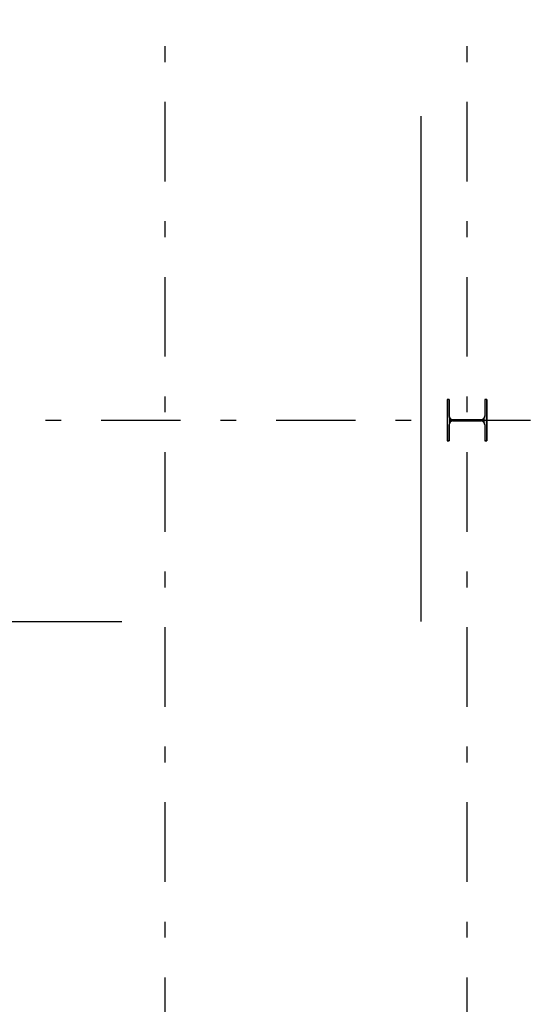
# Model space of a CAD drawing. Extents: x 2 to 87, y -108 to 11.
# Tile 120 of 256: x 24.62 to 27.84, y -60.28 to -54.09. Entities that reach past the tile are written whole.
import ezdxf

# ---------------------------------------------------------------- set-up
doc = ezdxf.new("R2010")
doc.units = 0
doc.header["$MEASUREMENT"] = 0
doc.linetypes.add('DASH', pattern=[6.35, 3.175, -3.175])
doc.linetypes.add('DASHDOT', pattern=[1, 0.5, -0.25, 0, -0.25])
for name, color, linetype in [('34', 7, 'CONTINUOUS'), ('5', 7, 'CONTINUOUS'), ('7', 7, 'CONTINUOUS')]:
    doc.layers.add(name, color=color, linetype=linetype)

# ---------------------------------------------------------------- blocks, each defined once
blk = doc.blocks.new('*N11')
at = {"layer": '7', "color": 62, "linetype": 'Continuous'}
for p, q in [((-0.1125, 0.13), (-0.125, 0.13)), ((-0.125, 0.13), (-0.125, -0.13)), ((-0.1125, 0.13), (-0.1125, 0.0277)), ((0.125, 0.13), (0.1125, 0.13)), ((0.1125, 0.13), (0.1125, 0.0277)), ((0.125, 0.13), (0.125, -0.13)), ((-0.1093, 0.0157), (-0.1125, 0.0277)), ((-0.1005, 0.007), (-0.1093, 0.0157)), ((-0.0885, 0.0037), (-0.1005, 0.007)), ((0.0885, 0.0037), (-0.0885, 0.0037)), ((0.1005, 0.007), (0.0885, 0.0037)), ((0.1093, 0.0157), (0.1005, 0.007)), ((0.1125, 0.0277), (0.1093, 0.0157)), ((-0.1093, -0.0158), (-0.1125, -0.0278)), ((-0.1125, -0.0278), (-0.1125, -0.13)), ((-0.1005, -0.007), (-0.1093, -0.0158)), ((-0.0885, -0.0038), (-0.1005, -0.007)), ((0.0885, -0.0038), (-0.0885, -0.0038)), ((0.1005, -0.007), (0.0885, -0.0038)), ((0.1093, -0.0158), (0.1005, -0.007)), ((0.1125, -0.0278), (0.1093, -0.0158)), ((0.1125, -0.0278), (0.1125, -0.13)), ((-0.1125, -0.13), (-0.125, -0.13)), ((0.125, -0.13), (0.1125, -0.13))]:
    blk.add_line(p, q, dxfattribs=at)
for points in [[(-0.1125, 0.13), (-0.125, 0.13), (-0.125, -0.13)], [(-0.1125, 0.13), (-0.1125, -0.13), (-0.125, -0.13)], [(-0.125, 0.13), (-0.125, 0.13), (-0.125, -0.13)], [(-0.1125, 0.13), (-0.1125, 0.13), (-0.1125, 0.0277)], [(0.125, 0.13), (0.1125, 0.13), (0.1125, -0.13)], [(0.125, 0.13), (0.125, -0.13), (0.1125, -0.13)], [(0.1125, 0.13), (0.1125, 0.13), (0.1125, 0.0277)], [(0.125, 0.13), (0.125, 0.13), (0.125, -0.13)], [(-0.1093, 0.0157), (-0.1125, 0.0277), (-0.1125, -0.0278)], [(-0.1093, 0.0157), (-0.1093, -0.0158), (-0.1125, -0.0278)], [(-0.1005, 0.007), (-0.1093, 0.0157), (-0.1093, -0.0158)], [(-0.1005, 0.007), (-0.1005, -0.007), (-0.1093, -0.0158)], [(-0.0885, 0.0037), (-0.1005, 0.007), (-0.1005, -0.007)], [(-0.0885, 0.0037), (-0.0885, -0.0038), (-0.1005, -0.007)], [(0.0885, 0.0037), (-0.0885, 0.0037), (-0.0885, -0.0038)], [(0.0885, 0.0037), (0.0885, -0.0038), (-0.0885, -0.0038)], [(0.1005, 0.007), (0.0885, 0.0037), (0.0885, -0.0038)], [(0.1005, 0.007), (0.1005, -0.007), (0.0885, -0.0038)], [(0.1093, 0.0157), (0.1005, 0.007), (0.1005, -0.007)], [(0.1093, 0.0157), (0.1093, -0.0158), (0.1005, -0.007)], [(0.1125, 0.0277), (0.1093, 0.0157), (0.1093, -0.0158)], [(0.1125, 0.0277), (0.1125, -0.0278), (0.1093, -0.0158)], [(-0.1125, -0.0278), (-0.1125, -0.0278), (-0.1125, -0.13)], [(0.1125, -0.0278), (0.1125, -0.0278), (0.1125, -0.13)]]:
    blk.add_solid(points, dxfattribs=at)

msp = doc.modelspace()

# ---------------------------------------------------------------- linework, layer by layer
at = {"layer": '34', "color": 62, "linetype": 'DASH'}
for p, q in [((27.1408, -57.8725), (27.1408, -53.6008)), ((22.0834, -57.8725), (27.1408, -57.8725))]:
    msp.add_line(p, q, dxfattribs=at)
at = {"layer": '5', "color": 7, "linetype": 'DASHDOT'}
for p, q in [((25.5276, -7.3075), (25.5276, -96.5075)), ((27.4276, -7.3075), (27.4276, -96.5075)), ((7.5276, -56.6075), (52.6276, -56.6075))]:
    msp.add_line(p, q, dxfattribs=at)
at = {"layer": '7', "color": 62, "linetype": 'Continuous'}
for p, q in [((27.3151, -56.4775), (27.3026, -56.4775)), ((27.3026, -56.4775), (27.3026, -56.7375)), ((27.3151, -56.5798), (27.3151, -56.4775)), ((27.5526, -56.4775), (27.5401, -56.4775)), ((27.5401, -56.4775), (27.5401, -56.5798)), ((27.5526, -56.7375), (27.5526, -56.4775)), ((27.3151, -56.7375), (27.3151, -56.6353)), ((27.5161, -56.6038), (27.3391, -56.6038)), ((27.3391, -56.6113), (27.5161, -56.6113)), ((27.5401, -56.6353), (27.5401, -56.7375)), ((27.3026, -56.7375), (27.3151, -56.7375)), ((27.5401, -56.7375), (27.5526, -56.7375))]:
    msp.add_line(p, q, dxfattribs=at)
for centre, start, end in [((27.3391, -56.5798), 180, 270), ((27.5161, -56.5798), 270, 360), ((27.3391, -56.6353), 90, 180), ((27.5161, -56.6353), 360, 90)]:
    msp.add_arc(centre, 0.024, start, end, dxfattribs=at)

# ---------------------------------------------------------------- block references
msp.add_blockref('*N11', (27.4276, -56.6075), dxfattribs=at)

doc.saveas('drawing.dxf')
